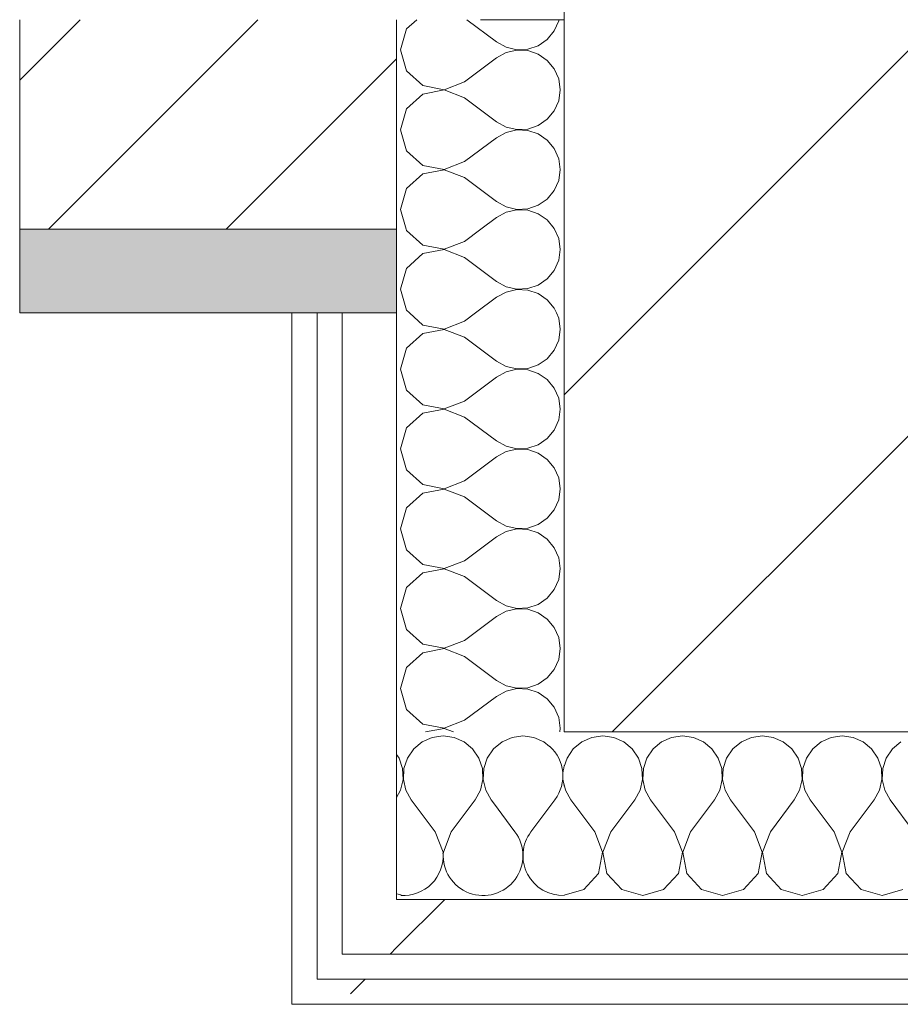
# Model space of a CAD drawing. Header units: millimetres. Extents: x -40968 to 77376, y -17881 to 4746.
# Tile 147 of 180: x -2101 to -1891, y -12504 to -12269. Entities that reach past the tile are written whole.
import ezdxf

# ---------------------------------------------------------------- set-up
doc = ezdxf.new("R2010")
doc.units = ezdxf.units.MM
doc.header["$MEASUREMENT"] = 0
doc.linetypes.add('Wipeout_Contour', pattern=[1000, 0, -1000])
for name, color, linetype in [('10_ESTR_Pilars', 7, 'Continuous'), ('12_FAÇ_Façana', 7, 'Continuous'), ('Nuevo_08_E_Envans secs', 7, 'Continuous')]:
    doc.layers.add(name, color=color, linetype=linetype)
for name, color, linetype, lineweight in [('10_ESTR_Pilars_Pluma_Nº__28', 7, 'Continuous', 20), ('10_ESTR_Pilars_Pluma_Nº__42', 8, 'Continuous', 25), ('12_FAÇ_Façana_Pluma_Nº__2', 8, 'Continuous', 5), ('12_FAÇ_Façana_Pluma_Nº__7', 7, 'Continuous', 5), ('Nuevo_08_E_Envans secs_Pluma_Nº__1', 7, 'Continuous', 5), ('Nuevo_12_FAÇ_Façana_Pluma_Nº__1', 7, 'Continuous', 5)]:
    doc.layers.add(name, color=color, linetype=linetype, lineweight=lineweight)
for name, color, linetype, lineweight, true_color in [('12_FAÇ_Façana_Pluma_Nº__176', 7, 'Continuous', 15, 0x93a0c6), ('Nuevo_08_E_Envans secs_Pluma_Nº__102', 7, 'Continuous', 5, 0xcccccc), ('Nuevo_08_E_Envans secs_Pluma_Nº__171', 171, 'Continuous', 13, 0xaaaaff), ('Nuevo_08_E_Envans secs_Pluma_Nº__177', 7, 'Continuous', 15, 0xf7e046)]:
    doc.layers.add(name, color=color, linetype=linetype, lineweight=lineweight, true_color=true_color)
pattern_1 = [(45, (0, 0), (-183.848, 183.848), [195, -65]), (45, (7e-14, 183.85), (-183.848, 183.848), [195, -65])]

# ---------------------------------------------------------------- blocks, each defined once
blk = doc.blocks.new('Muro_2_5', base_point=(-1681.11, -12338.98))
at = {"layer": '12_FAÇ_Façana_Pluma_Nº__176', "linetype": 'Continuous', "lineweight": 0, "true_color": 0x495063}
blk.add_hatch(color=251, dxfattribs=at).paths.add_polyline_path([(-2101.11, -12338.98), (-2011.11, -12338.98), (-2011.11, -12318.98), (-2101.11, -12318.98)])
at = {"layer": '12_FAÇ_Façana_Pluma_Nº__2', "linetype": 'Continuous', "lineweight": 5}
h = blk.add_hatch(dxfattribs=at)
h.set_pattern_fill('Ceramic_0005', color=8, style=0, pattern_type=2)
h.set_pattern_definition([(45, (0, 0), (-21.2132, 21.2132), [])])
h.paths.add_polyline_path([(-2011.11, -12268.98), (-2101.11, -12268.98), (-2101.11, -12318.98), (-2011.11, -12318.98)])
at = {"layer": '12_FAÇ_Façana_Pluma_Nº__7', "color": 7, "linetype": 'Continuous', "lineweight": 5}
for p, q in [((-2101.11, -12268.98), (-2101.11, -12318.98)), ((-2101.11, -12318.98), (-2011.11, -12318.98)), ((-2101.11, -12318.98), (-2101.11, -12338.98))]:
    blk.add_line(p, q, dxfattribs=at)
at = {"layer": '12_FAÇ_Façana_Pluma_Nº__7', "color": 7, "linetype": 'Continuous', "lineweight": 5, "flags": 128}
blk.add_lwpolyline([(-2101.11, -12338.98), (-2011.11, -12338.98)], dxfattribs=at)
at = {"layer": 'Nuevo_12_FAÇ_Façana_Pluma_Nº__1', "color": 7, "linetype": 'Continuous', "lineweight": 5}
for p, q in [((-2011.11, -12268.98), (-2011.11, -12318.98)), ((-2011.11, -12318.98), (-2011.11, -12338.98))]:
    blk.add_line(p, q, dxfattribs=at)
blk = doc.blocks.new('*X372')
at = {"layer": 'Nuevo_08_E_Envans secs_Pluma_Nº__102', "color": 254, "linetype": 'Continuous', "lineweight": 5, "true_color": 0xcccccc}
for p, q in [((-2002.6, -12440.29), (-2005.01, -12441.35)), ((-2000, -12439.93), (-2002.6, -12440.29)), ((-1997.4, -12440.29), (-2000, -12439.93)), ((-1994.99, -12441.35), (-1997.4, -12440.29)), ((-1983.55, -12440.29), (-1985.96, -12441.35)), ((-1980.95, -12439.93), (-1983.55, -12440.29)), ((-1978.35, -12440.29), (-1980.95, -12439.93)), ((-1975.95, -12441.35), (-1978.35, -12440.29)), ((-2007.03, -12443.03), (-2008.52, -12445.19)), ((-2005.01, -12441.35), (-2007.03, -12443.03)), ((-1992.97, -12443.03), (-1994.99, -12441.35)), ((-1991.48, -12445.19), (-1992.97, -12443.03)), ((-1987.98, -12443.03), (-1989.47, -12445.19)), ((-1985.96, -12441.35), (-1987.98, -12443.03)), ((-1974.6, -12442.47), (-1975.95, -12441.35)), ((-2010.53, -12445.19), (-2011.11, -12444.35)), ((-2009.69, -12447.68), (-2010.53, -12445.19)), ((-2008.52, -12445.19), (-2009.36, -12447.68)), ((-1990.64, -12447.68), (-1991.48, -12445.19)), ((-1989.47, -12445.19), (-1990.31, -12447.68)), ((-2009.56, -12450.31), (-2009.69, -12447.68)), ((-2009.36, -12447.68), (-2009.49, -12450.31)), ((-1990.51, -12450.31), (-1990.64, -12447.68)), ((-1990.31, -12447.68), (-1990.44, -12450.31)), ((-2010.16, -12452.87), (-2009.56, -12450.31)), ((-2009.49, -12450.31), (-2008.89, -12452.87)), ((-1991.11, -12452.87), (-1990.51, -12450.31)), ((-1990.44, -12450.31), (-1989.84, -12452.87)), ((-2011.11, -12454.59), (-2010.16, -12452.87)), ((-2008.89, -12452.87), (-2007.62, -12455.17)), ((-1992.38, -12455.17), (-1991.11, -12452.87)), ((-1989.84, -12452.87), (-1988.57, -12455.17)), ((-2001.9, -12462.79), (-2007.62, -12455.17)), ((-1998.1, -12462.79), (-1992.38, -12455.17)), ((-1988.03, -12455.89), (-1988.57, -12455.17)), ((-2000.04, -12467.64), (-2001.9, -12462.79)), ((-1998.1, -12462.79), (-1999.96, -12467.64)), ((-2000.1, -12467.97), (-2000.04, -12467.64)), ((-1999.96, -12467.64), (-1999.93, -12467.8)), ((-2011.11, -12477.57), (-2010.02, -12477.88))]:
    blk.add_line(p, q, dxfattribs=at)
blk = doc.blocks.new('*X373')
at = {"layer": 'Nuevo_08_E_Envans secs_Pluma_Nº__102', "color": 254, "linetype": 'Continuous', "lineweight": 5, "true_color": 0xcccccc}
for p, q in [((-1982.86, -12462.79), (-1988.03, -12455.89)), ((-1979.05, -12462.79), (-1973.33, -12455.17))]:
    blk.add_line(p, q, dxfattribs=at)
for centre, start, end in [((-1980.95, -12449.45), 323.1301, 47.693), ((-1961.9, -12449.45), 165.1155, 194.8845), ((-1990.48, -12468.5), 176.054, 36.8699), ((-1971.43, -12468.5), 143.1301, 271.9229), ((-2009.52, -12468.5), 266.3092, 3.6908)]:
    blk.add_arc(centre, 9.52, start, end, dxfattribs=at)
blk = doc.blocks.new('*X374')
at = {"layer": 'Nuevo_08_E_Envans secs_Pluma_Nº__102', "color": 254, "linetype": 'Continuous', "lineweight": 5, "true_color": 0xcccccc}
for p, q in [((-1964.51, -12440.29), (-1966.91, -12441.35)), ((-1961.9, -12439.93), (-1964.51, -12440.29)), ((-1959.3, -12440.29), (-1961.9, -12439.93)), ((-1956.9, -12441.35), (-1959.3, -12440.29)), ((-1945.46, -12440.29), (-1947.86, -12441.35)), ((-1942.86, -12439.93), (-1945.46, -12440.29)), ((-1940.25, -12440.29), (-1942.86, -12439.93)), ((-1937.85, -12441.35), (-1940.25, -12440.29)), ((-1926.41, -12440.29), (-1928.82, -12441.35)), ((-1923.81, -12439.93), (-1926.41, -12440.29)), ((-1921.21, -12440.29), (-1923.81, -12439.93)), ((-1918.8, -12441.35), (-1921.21, -12440.29)), ((-1907.36, -12440.29), (-1909.77, -12441.35)), ((-1904.76, -12439.93), (-1907.36, -12440.29)), ((-1902.16, -12440.29), (-1904.76, -12439.93)), ((-1899.75, -12441.35), (-1902.16, -12440.29)), ((-1968.94, -12443.03), (-1970.42, -12445.19)), ((-1966.91, -12441.35), (-1968.94, -12443.03)), ((-1954.87, -12443.03), (-1956.9, -12441.35)), ((-1953.39, -12445.19), (-1954.87, -12443.03)), ((-1949.89, -12443.03), (-1951.38, -12445.19)), ((-1947.86, -12441.35), (-1949.89, -12443.03)), ((-1935.83, -12443.03), (-1937.85, -12441.35)), ((-1934.34, -12445.19), (-1935.83, -12443.03)), ((-1930.84, -12443.03), (-1932.33, -12445.19)), ((-1928.82, -12441.35), (-1930.84, -12443.03)), ((-1916.78, -12443.03), (-1918.8, -12441.35)), ((-1915.29, -12445.19), (-1916.78, -12443.03)), ((-1911.79, -12443.03), (-1913.28, -12445.19)), ((-1909.77, -12441.35), (-1911.79, -12443.03)), ((-1897.73, -12443.03), (-1899.75, -12441.35)), ((-1896.24, -12445.19), (-1897.73, -12443.03)), ((-1892.74, -12443.03), (-1894.23, -12445.19)), ((-1890.72, -12441.35), (-1892.74, -12443.03)), ((-1970.42, -12445.19), (-1971.11, -12447.23)), ((-1952.55, -12447.68), (-1953.39, -12445.19)), ((-1951.38, -12445.19), (-1952.22, -12447.68)), ((-1933.5, -12447.68), (-1934.34, -12445.19)), ((-1932.33, -12445.19), (-1933.17, -12447.68)), ((-1914.45, -12447.68), (-1915.29, -12445.19)), ((-1913.28, -12445.19), (-1914.12, -12447.68)), ((-1895.4, -12447.68), (-1896.24, -12445.19)), ((-1894.23, -12445.19), (-1895.07, -12447.68)), ((-1952.42, -12450.31), (-1952.55, -12447.68)), ((-1952.22, -12447.68), (-1952.34, -12450.31)), ((-1933.37, -12450.31), (-1933.5, -12447.68)), ((-1933.17, -12447.68), (-1933.29, -12450.31)), ((-1914.32, -12450.31), (-1914.45, -12447.68)), ((-1914.12, -12447.68), (-1914.25, -12450.31)), ((-1895.28, -12450.31), (-1895.4, -12447.68)), ((-1895.07, -12447.68), (-1895.2, -12450.31)), ((-1953.01, -12452.87), (-1952.42, -12450.31)), ((-1952.34, -12450.31), (-1951.75, -12452.87)), ((-1933.97, -12452.87), (-1933.37, -12450.31)), ((-1933.29, -12450.31), (-1932.7, -12452.87)), ((-1914.92, -12452.87), (-1914.32, -12450.31)), ((-1914.25, -12450.31), (-1913.65, -12452.87)), ((-1895.87, -12452.87), (-1895.28, -12450.31)), ((-1895.2, -12450.31), (-1894.6, -12452.87)), ((-1971.11, -12451.52), (-1970.8, -12452.87)), ((-1970.8, -12452.87), (-1969.52, -12455.17)), ((-1954.29, -12455.17), (-1953.01, -12452.87)), ((-1951.75, -12452.87), (-1950.48, -12455.17)), ((-1935.24, -12455.17), (-1933.97, -12452.87)), ((-1932.7, -12452.87), (-1931.43, -12455.17)), ((-1916.19, -12455.17), (-1914.92, -12452.87)), ((-1913.65, -12452.87), (-1912.38, -12455.17)), ((-1897.14, -12455.17), (-1895.87, -12452.87)), ((-1894.6, -12452.87), (-1893.33, -12455.17)), ((-1963.81, -12462.79), (-1969.52, -12455.17)), ((-1960, -12462.79), (-1954.29, -12455.17)), ((-1944.76, -12462.79), (-1950.48, -12455.17)), ((-1940.95, -12462.79), (-1935.24, -12455.17)), ((-1925.71, -12462.79), (-1931.43, -12455.17)), ((-1921.9, -12462.79), (-1916.19, -12455.17)), ((-1906.67, -12462.79), (-1912.38, -12455.17)), ((-1902.86, -12462.79), (-1897.14, -12455.17)), ((-1887.62, -12462.79), (-1893.33, -12455.17)), ((-1961.94, -12467.64), (-1963.81, -12462.79)), ((-1960, -12462.79), (-1961.87, -12467.64)), ((-1942.9, -12467.64), (-1944.76, -12462.79)), ((-1940.95, -12462.79), (-1942.82, -12467.64)), ((-1923.85, -12467.64), (-1925.71, -12462.79)), ((-1921.9, -12462.79), (-1923.77, -12467.64)), ((-1904.8, -12467.64), (-1906.67, -12462.79)), ((-1902.86, -12462.79), (-1904.72, -12467.64)), ((-1962.91, -12472.76), (-1961.94, -12467.64)), ((-1961.87, -12467.64), (-1960.9, -12472.76)), ((-1943.86, -12472.76), (-1942.9, -12467.64)), ((-1942.82, -12467.64), (-1941.85, -12472.76)), ((-1924.81, -12472.76), (-1923.85, -12467.64)), ((-1923.77, -12467.64), (-1922.8, -12472.76)), ((-1905.77, -12472.76), (-1904.8, -12467.64)), ((-1904.72, -12467.64), (-1903.76, -12472.76)), ((-1966.42, -12476.6), (-1962.91, -12472.76)), ((-1960.9, -12472.76), (-1957.39, -12476.6)), ((-1947.37, -12476.6), (-1943.86, -12472.76)), ((-1941.85, -12472.76), (-1938.34, -12476.6)), ((-1928.33, -12476.6), (-1924.81, -12472.76)), ((-1922.8, -12472.76), (-1919.29, -12476.6)), ((-1909.28, -12476.6), (-1905.77, -12472.76)), ((-1903.76, -12472.76), (-1900.25, -12476.6)), ((-1971.11, -12477.93), (-1966.42, -12476.6)), ((-1957.39, -12476.6), (-1952.38, -12478.02)), ((-1952.38, -12478.02), (-1947.37, -12476.6)), ((-1938.34, -12476.6), (-1933.33, -12478.02)), ((-1933.33, -12478.02), (-1928.33, -12476.6)), ((-1919.29, -12476.6), (-1914.29, -12478.02)), ((-1914.29, -12478.02), (-1909.28, -12476.6)), ((-1900.25, -12476.6), (-1895.24, -12478.02)), ((-1895.24, -12478.02), (-1890.23, -12476.6))]:
    blk.add_line(p, q, dxfattribs=at)
blk = doc.blocks.new('Muro_126_5', base_point=(-2036.11, -12503.98))
at = {"color": 254, "linetype": 'Wipeout_Contour', "lineweight": 0, "ltscale": 37936.385427}
blk.add_wipeout([(-2011.11, -12478.98), (-2024.11, -12478.98), (-2024.11, -12491.98)], dxfattribs=at).dxf.layer = 'Nuevo_08_E_Envans secs'
at = {"color": 254, "linetype": 'Wipeout_Contour', "lineweight": 0, "ltscale": 37992.623748}
blk.add_wipeout([(-2030.11, -12497.98), (-2036.11, -12497.98), (-2036.11, -12503.98)], dxfattribs=at).dxf.layer = 'Nuevo_08_E_Envans secs'
at = {"layer": 'Nuevo_08_E_Envans secs_Pluma_Nº__171', "linetype": 'Continuous', "lineweight": 13, "true_color": 0xaaaaff}
h = blk.add_hatch(dxfattribs=at)
h.set_pattern_fill('Panellat_HPL_0005', color=161, style=0, pattern_type=2)
h.set_pattern_definition(pattern_1)
h.paths.add_polyline_path([(-2030.11, -12497.98), (-2036.11, -12497.98), (-2036.11, -12503.98)])
at = {"layer": 'Nuevo_08_E_Envans secs_Pluma_Nº__177', "linetype": 'Continuous', "lineweight": 15, "true_color": 0xf7e046}
h = blk.add_hatch(dxfattribs=at)
h.set_pattern_fill('Panellat_HPL_0005', color=53, style=0, pattern_type=2)
h.set_pattern_definition(pattern_1)
h.paths.add_polyline_path([(-2011.11, -12478.98), (-2024.11, -12478.98), (-2024.11, -12491.98)])
at = {"layer": 'Nuevo_08_E_Envans secs', "color": 7, "lineweight": 20}
blk.add_blockref('*X372', (0, 0), dxfattribs=at)
at = {"color": 254, "linetype": 'Wipeout_Contour', "lineweight": 0, "ltscale": 37948.291811}
blk.add_wipeout([(-2011.11, -12478.98), (-2024.11, -12491.98), (-2011.11, -12491.98)], dxfattribs=at).dxf.layer = 'Nuevo_08_E_Envans secs'
at = {"color": 254, "linetype": 'Wipeout_Contour', "lineweight": 0, "ltscale": 37998.730334}
blk.add_wipeout([(-2030.11, -12497.98), (-2036.11, -12503.98), (-2030.11, -12503.98)], dxfattribs=at).dxf.layer = 'Nuevo_08_E_Envans secs'
at = {"layer": 'Nuevo_08_E_Envans secs_Pluma_Nº__171', "linetype": 'Continuous', "lineweight": 13, "true_color": 0xaaaaff}
h = blk.add_hatch(dxfattribs=at)
h.set_pattern_fill('Panellat_HPL_0005', color=161, style=0, pattern_type=2)
h.set_pattern_definition(pattern_1)
h.paths.add_polyline_path([(-2030.11, -12497.98), (-2036.11, -12503.98), (-2030.11, -12503.98)])
at = {"layer": 'Nuevo_08_E_Envans secs_Pluma_Nº__177', "linetype": 'Continuous', "lineweight": 15, "true_color": 0xf7e046}
h = blk.add_hatch(dxfattribs=at)
h.set_pattern_fill('Panellat_HPL_0005', color=53, style=0, pattern_type=2)
h.set_pattern_definition(pattern_1)
h.paths.add_polyline_path([(-2011.11, -12478.98), (-2024.11, -12491.98), (-2011.11, -12491.98)])
at = {"layer": 'Nuevo_08_E_Envans secs_Pluma_Nº__1', "color": 7, "linetype": 'Continuous', "lineweight": 5}
blk.add_line((-2024.11, -12478.98), (-2024.11, -12491.98), dxfattribs=at)
at = {"layer": 'Nuevo_08_E_Envans secs_Pluma_Nº__1', "color": 7, "linetype": 'Continuous', "lineweight": 5, "flags": 128}
blk.add_lwpolyline([(-2036.11, -12503.98), (-2036.11, -12497.98)], dxfattribs=at)
at = {"color": 254, "linetype": 'Wipeout_Contour', "lineweight": 0, "ltscale": 50462.387691}
blk.add_wipeout([(-1577.89, -12478.98), (-2011.11, -12478.98), (-2011.11, -12491.98), (-1577.89, -12491.98)], dxfattribs=at).dxf.layer = 'Nuevo_08_E_Envans secs'
at = {"color": 254, "linetype": 'Wipeout_Contour', "lineweight": 0, "ltscale": 50525.081917}
blk.add_wipeout([(-1558.89, -12497.98), (-2030.11, -12497.98), (-2030.11, -12503.98), (-1558.89, -12503.98)], dxfattribs=at).dxf.layer = 'Nuevo_08_E_Envans secs'
at = {"layer": 'Nuevo_08_E_Envans secs_Pluma_Nº__171', "linetype": 'Continuous', "lineweight": 13, "true_color": 0xaaaaff}
h = blk.add_hatch(dxfattribs=at)
h.set_pattern_fill('Panellat_HPL_0005', color=161, style=0, pattern_type=2)
h.set_pattern_definition(pattern_1)
h.paths.add_polyline_path([(-1558.89, -12497.98), (-2030.11, -12497.98), (-2030.11, -12503.98), (-1558.89, -12503.98)])
at = {"layer": 'Nuevo_08_E_Envans secs_Pluma_Nº__177', "linetype": 'Continuous', "lineweight": 15, "true_color": 0xf7e046}
h = blk.add_hatch(dxfattribs=at)
h.set_pattern_fill('Panellat_HPL_0005', color=53, style=0, pattern_type=2)
h.set_pattern_definition(pattern_1)
h.paths.add_polyline_path([(-1577.89, -12478.98), (-2011.11, -12478.98), (-2011.11, -12491.98), (-1577.89, -12491.98)])
at = {"layer": 'Nuevo_08_E_Envans secs_Pluma_Nº__1', "color": 7, "linetype": 'Continuous', "lineweight": 5}
for p, q in [((-2011.11, -12438.98), (-2011.11, -12478.98)), ((-2011.11, -12478.98), (-1971.11, -12478.98)), ((-1971.11, -12478.98), (-1617.89, -12478.98)), ((-2030.11, -12491.98), (-2030.11, -12497.98)), ((-2024.11, -12491.98), (-2011.11, -12491.98)), ((-2011.11, -12491.98), (-1577.89, -12491.98)), ((-2030.11, -12497.98), (-2024.11, -12497.98)), ((-2024.11, -12497.98), (-1564.89, -12497.98))]:
    blk.add_line(p, q, dxfattribs=at)
at = {"layer": 'Nuevo_08_E_Envans secs_Pluma_Nº__1', "color": 7, "linetype": 'Continuous', "lineweight": 5, "flags": 128}
blk.add_lwpolyline([(-2036.11, -12503.98), (-1558.89, -12503.98)], dxfattribs=at)
at = {"layer": 'Nuevo_08_E_Envans secs', "color": 7, "lineweight": 20}
for name in ['*X374', '*X373']:
    blk.add_blockref(name, (0, 0), dxfattribs=at)
blk = doc.blocks.new('*X380')
at = {"layer": 'Nuevo_08_E_Envans secs_Pluma_Nº__102', "color": 254, "linetype": 'Continuous', "lineweight": 5, "true_color": 0xcccccc}
for p, q in [((-2008.82, -12318.98), (-2008.73, -12319.29)), ((-2008.73, -12319.29), (-2004.89, -12322.8)), ((-1994.92, -12321.9), (-1991.01, -12318.98)), ((-1972.42, -12321.21), (-1973.41, -12318.98)), ((-2004.89, -12322.8), (-1999.78, -12323.77)), ((-1999.78, -12323.77), (-1994.92, -12321.9)), ((-1972.06, -12323.81), (-1972.42, -12321.21)), ((-2004.89, -12324.81), (-2008.73, -12328.33)), ((-1999.78, -12323.85), (-2004.89, -12324.81)), ((-1994.92, -12325.71), (-1999.78, -12323.85)), ((-1994.92, -12325.71), (-1987.3, -12331.43)), ((-1972.42, -12326.41), (-1972.06, -12323.81)), ((-1973.48, -12328.82), (-1972.42, -12326.41)), ((-2008.73, -12328.33), (-2010.16, -12333.33)), ((-1975.16, -12330.84), (-1973.48, -12328.82)), ((-1987.3, -12331.43), (-1985, -12332.7)), ((-1985, -12332.7), (-1982.44, -12333.29)), ((-1979.82, -12333.17), (-1977.33, -12332.33)), ((-1977.33, -12332.33), (-1975.16, -12330.84)), ((-2010.16, -12333.33), (-2008.73, -12338.34)), ((-1985, -12333.97), (-1987.3, -12335.24)), ((-1982.44, -12333.37), (-1985, -12333.97)), ((-1982.44, -12333.29), (-1979.82, -12333.17)), ((-1979.82, -12333.5), (-1982.44, -12333.37)), ((-1977.33, -12334.34), (-1979.82, -12333.5)), ((-1975.16, -12335.83), (-1977.33, -12334.34)), ((-1992.28, -12338.98), (-1987.3, -12335.24)), ((-1973.48, -12337.85), (-1975.16, -12335.83)), ((-2008.73, -12338.34), (-2008.04, -12338.98)), ((-1972.99, -12338.98), (-1973.48, -12337.85))]:
    blk.add_line(p, q, dxfattribs=at)
blk = doc.blocks.new('*X381')
at = {"layer": 'Nuevo_08_E_Envans secs_Pluma_Nº__102', "color": 254, "linetype": 'Continuous', "lineweight": 5, "true_color": 0xcccccc}
for p, q in [((-2006.32, -12268.98), (-2008.73, -12271.18)), ((-1994.38, -12268.98), (-1987.3, -12274.29)), ((-1973.48, -12271.67), (-1972.42, -12269.27)), ((-1972.42, -12269.27), (-1972.38, -12268.98)), ((-2008.73, -12271.18), (-2010.16, -12276.19)), ((-1975.16, -12273.7), (-1973.48, -12271.67)), ((-1977.33, -12275.19), (-1975.16, -12273.7)), ((-2010.16, -12276.19), (-2008.73, -12281.2)), ((-1987.3, -12274.29), (-1985, -12275.56)), ((-1985, -12275.56), (-1982.44, -12276.15)), ((-1982.44, -12276.23), (-1985, -12276.82)), ((-1982.44, -12276.15), (-1979.82, -12276.02)), ((-1979.82, -12276.36), (-1982.44, -12276.23)), ((-1979.82, -12276.02), (-1977.33, -12275.19)), ((-1977.33, -12277.2), (-1979.82, -12276.36)), ((-1994.92, -12283.81), (-1987.3, -12278.1)), ((-1985, -12276.82), (-1987.3, -12278.1)), ((-1975.16, -12278.68), (-1977.33, -12277.2)), ((-1973.48, -12280.71), (-1975.16, -12278.68)), ((-1972.42, -12283.11), (-1973.48, -12280.71)), ((-2008.73, -12281.2), (-2004.89, -12284.71)), ((-1972.06, -12285.71), (-1972.42, -12283.11)), ((-2004.89, -12284.71), (-1999.78, -12285.68)), ((-1999.78, -12285.75), (-2004.89, -12286.72)), ((-1999.78, -12285.68), (-1994.92, -12283.81)), ((-1994.92, -12287.62), (-1999.78, -12285.75)), ((-1972.42, -12288.32), (-1972.06, -12285.71)), ((-2004.89, -12286.72), (-2008.73, -12290.23)), ((-1994.92, -12287.62), (-1987.3, -12293.33)), ((-2008.73, -12290.23), (-2010.16, -12295.24)), ((-1973.48, -12290.72), (-1972.42, -12288.32)), ((-1977.33, -12294.23), (-1975.16, -12292.74)), ((-1975.16, -12292.74), (-1973.48, -12290.72)), ((-1987.3, -12293.33), (-1985, -12294.6)), ((-1985, -12294.6), (-1982.44, -12295.2)), ((-1982.44, -12295.2), (-1979.82, -12295.07)), ((-1979.82, -12295.07), (-1977.33, -12294.23)), ((-2010.16, -12295.24), (-2008.73, -12300.25)), ((-1994.92, -12302.86), (-1987.3, -12297.14)), ((-1985, -12295.87), (-1987.3, -12297.14)), ((-1982.44, -12295.28), (-1985, -12295.87)), ((-1979.82, -12295.4), (-1982.44, -12295.28)), ((-1977.33, -12296.24), (-1979.82, -12295.4)), ((-1975.16, -12297.73), (-1977.33, -12296.24)), ((-1973.48, -12299.75), (-1975.16, -12297.73)), ((-1972.42, -12302.16), (-1973.48, -12299.75)), ((-2008.73, -12300.25), (-2004.89, -12303.76)), ((-1972.06, -12304.76), (-1972.42, -12302.16)), ((-2004.89, -12303.76), (-1999.78, -12304.72)), ((-1999.78, -12304.72), (-1994.92, -12302.86)), ((-2004.89, -12305.77), (-2008.73, -12309.28)), ((-1999.78, -12304.8), (-2004.89, -12305.77)), ((-1994.92, -12306.67), (-1999.78, -12304.8)), ((-1994.92, -12306.67), (-1987.3, -12312.38)), ((-1972.42, -12307.36), (-1972.06, -12304.76)), ((-2008.73, -12309.28), (-2010.16, -12314.29)), ((-1973.48, -12309.77), (-1972.42, -12307.36)), ((-1975.16, -12311.79), (-1973.48, -12309.77)), ((-1987.3, -12312.38), (-1985, -12313.65)), ((-1985, -12313.65), (-1982.44, -12314.25)), ((-1979.82, -12314.12), (-1977.33, -12313.28)), ((-1977.33, -12313.28), (-1975.16, -12311.79)), ((-2010.16, -12314.29), (-2008.82, -12318.98)), ((-1991.01, -12318.98), (-1987.3, -12316.19)), ((-1985, -12314.92), (-1987.3, -12316.19)), ((-1982.44, -12314.32), (-1985, -12314.92)), ((-1982.44, -12314.25), (-1979.82, -12314.12)), ((-1979.82, -12314.45), (-1982.44, -12314.32)), ((-1977.33, -12315.29), (-1979.82, -12314.45)), ((-1975.16, -12316.78), (-1977.33, -12315.29)), ((-1973.48, -12318.8), (-1975.16, -12316.78)), ((-1973.41, -12318.98), (-1973.48, -12318.8))]:
    blk.add_line(p, q, dxfattribs=at)
blk = doc.blocks.new('*X382')
at = {"layer": 'Nuevo_08_E_Envans secs_Pluma_Nº__102', "color": 254, "linetype": 'Continuous', "lineweight": 5, "true_color": 0xcccccc}
for p, q in [((-2008.04, -12338.98), (-2004.89, -12341.85)), ((-1994.92, -12340.95), (-1992.28, -12338.98)), ((-1972.42, -12340.25), (-1972.99, -12338.98)), ((-2004.89, -12341.85), (-1999.78, -12342.82)), ((-1999.78, -12342.82), (-1994.92, -12340.95)), ((-1972.06, -12342.86), (-1972.42, -12340.25)), ((-2004.89, -12343.86), (-2008.73, -12347.37)), ((-1999.78, -12342.9), (-2004.89, -12343.86)), ((-1994.92, -12344.76), (-1999.78, -12342.9)), ((-1972.42, -12345.46), (-1972.06, -12342.86)), ((-1994.92, -12344.76), (-1987.3, -12350.48)), ((-1973.48, -12347.86), (-1972.42, -12345.46)), ((-2008.73, -12347.37), (-2010.16, -12352.38)), ((-1975.16, -12349.89), (-1973.48, -12347.86)), ((-1987.3, -12350.48), (-1985, -12351.75)), ((-1979.82, -12352.22), (-1977.33, -12351.38)), ((-1977.33, -12351.38), (-1975.16, -12349.89)), ((-2010.16, -12352.38), (-2008.73, -12357.39)), ((-1985, -12353.01), (-1987.3, -12354.29)), ((-1985, -12351.75), (-1982.44, -12352.34)), ((-1982.44, -12352.42), (-1985, -12353.01)), ((-1982.44, -12352.34), (-1979.82, -12352.22)), ((-1979.82, -12352.55), (-1982.44, -12352.42)), ((-1977.33, -12353.39), (-1979.82, -12352.55)), ((-1975.16, -12354.87), (-1977.33, -12353.39)), ((-1994.92, -12360), (-1987.3, -12354.29)), ((-1973.48, -12356.9), (-1975.16, -12354.87)), ((-2008.73, -12357.39), (-2004.89, -12360.9)), ((-1972.42, -12359.3), (-1973.48, -12356.9)), ((-2004.89, -12360.9), (-1999.78, -12361.87)), ((-1999.78, -12361.87), (-1994.92, -12360)), ((-1972.06, -12361.9), (-1972.42, -12359.3)), ((-2004.89, -12362.91), (-2008.73, -12366.42)), ((-1999.78, -12361.94), (-2004.89, -12362.91)), ((-1994.92, -12363.81), (-1999.78, -12361.94)), ((-1972.42, -12364.51), (-1972.06, -12361.9)), ((-1994.92, -12363.81), (-1987.3, -12369.52)), ((-1973.48, -12366.91), (-1972.42, -12364.51)), ((-2008.73, -12366.42), (-2010.16, -12371.43)), ((-1975.16, -12368.94), (-1973.48, -12366.91)), ((-1987.3, -12369.52), (-1985, -12370.8)), ((-1977.33, -12370.42), (-1975.16, -12368.94)), ((-2010.16, -12371.43), (-2008.73, -12376.44)), ((-1985, -12372.06), (-1987.3, -12373.33)), ((-1985, -12370.8), (-1982.44, -12371.39)), ((-1982.44, -12371.47), (-1985, -12372.06)), ((-1982.44, -12371.39), (-1979.82, -12371.26)), ((-1979.82, -12371.59), (-1982.44, -12371.47)), ((-1979.82, -12371.26), (-1977.33, -12370.42)), ((-1977.33, -12372.43), (-1979.82, -12371.59)), ((-1975.16, -12373.92), (-1977.33, -12372.43)), ((-1994.92, -12379.05), (-1987.3, -12373.33)), ((-1973.48, -12375.95), (-1975.16, -12373.92)), ((-2008.73, -12376.44), (-2004.89, -12379.95)), ((-1972.42, -12378.35), (-1973.48, -12375.95)), ((-1999.78, -12380.91), (-1994.92, -12379.05)), ((-1972.06, -12380.95), (-1972.42, -12378.35)), ((-2004.89, -12381.96), (-2008.73, -12385.47)), ((-2004.89, -12379.95), (-1999.78, -12380.91)), ((-1999.78, -12380.99), (-2004.89, -12381.96)), ((-1994.92, -12382.86), (-1999.78, -12380.99)), ((-1972.42, -12383.55), (-1972.06, -12380.95)), ((-1994.92, -12382.86), (-1987.3, -12388.57)), ((-1973.48, -12385.96), (-1972.42, -12383.55)), ((-2008.73, -12385.47), (-2010.16, -12390.48)), ((-1975.16, -12387.98), (-1973.48, -12385.96)), ((-1987.3, -12388.57), (-1985, -12389.84)), ((-1977.33, -12389.47), (-1975.16, -12387.98)), ((-2010.16, -12390.48), (-2008.73, -12395.48)), ((-1985, -12391.11), (-1987.3, -12392.38)), ((-1985, -12389.84), (-1982.44, -12390.44)), ((-1982.44, -12390.51), (-1985, -12391.11)), ((-1982.44, -12390.44), (-1979.82, -12390.31)), ((-1979.82, -12390.64), (-1982.44, -12390.51)), ((-1979.82, -12390.31), (-1977.33, -12389.47)), ((-1977.33, -12391.48), (-1979.82, -12390.64)), ((-1975.16, -12392.97), (-1977.33, -12391.48)), ((-1994.92, -12398.1), (-1987.3, -12392.38)), ((-1973.48, -12394.99), (-1975.16, -12392.97)), ((-2008.73, -12395.48), (-2004.89, -12398.99)), ((-1972.42, -12397.4), (-1973.48, -12394.99)), ((-1999.78, -12399.96), (-1994.92, -12398.1)), ((-1972.06, -12400), (-1972.42, -12397.4)), ((-2004.89, -12398.99), (-1999.78, -12399.96)), ((-1999.78, -12400.04), (-2004.89, -12401.01)), ((-1994.92, -12401.9), (-1999.78, -12400.04)), ((-1972.42, -12402.6), (-1972.06, -12400)), ((-2004.89, -12401.01), (-2008.73, -12404.52)), ((-1994.92, -12401.9), (-1987.3, -12407.62)), ((-1973.48, -12405.01), (-1972.42, -12402.6)), ((-2008.73, -12404.52), (-2010.16, -12409.52)), ((-1975.16, -12407.03), (-1973.48, -12405.01)), ((-1987.3, -12407.62), (-1985, -12408.89)), ((-1977.33, -12408.52), (-1975.16, -12407.03)), ((-2010.16, -12409.52), (-2008.73, -12414.53)), ((-1985, -12410.16), (-1987.3, -12411.43)), ((-1985, -12408.89), (-1982.44, -12409.49)), ((-1982.44, -12409.56), (-1985, -12410.16)), ((-1982.44, -12409.49), (-1979.82, -12409.36)), ((-1979.82, -12409.69), (-1982.44, -12409.56)), ((-1979.82, -12409.36), (-1977.33, -12408.52)), ((-1977.33, -12410.53), (-1979.82, -12409.69)), ((-1994.92, -12417.14), (-1987.3, -12411.43)), ((-1975.16, -12412.02), (-1977.33, -12410.53)), ((-1973.48, -12414.04), (-1975.16, -12412.02)), ((-2008.73, -12414.53), (-2004.89, -12418.04)), ((-1972.42, -12416.45), (-1973.48, -12414.04)), ((-1999.78, -12419.01), (-1994.92, -12417.14)), ((-1972.06, -12419.05), (-1972.42, -12416.45)), ((-2004.89, -12418.04), (-1999.78, -12419.01)), ((-1999.78, -12419.09), (-2004.89, -12420.05)), ((-1994.92, -12420.95), (-1999.78, -12419.09)), ((-1972.42, -12421.65), (-1972.06, -12419.05)), ((-2004.89, -12420.05), (-2008.73, -12423.56)), ((-1994.92, -12420.95), (-1987.3, -12426.67)), ((-1973.48, -12424.05), (-1972.42, -12421.65)), ((-2008.73, -12423.56), (-2010.16, -12428.57)), ((-1975.16, -12426.08), (-1973.48, -12424.05)), ((-1987.3, -12426.67), (-1985, -12427.94)), ((-1977.33, -12427.57), (-1975.16, -12426.08)), ((-2010.16, -12428.57), (-2008.73, -12433.58)), ((-1985, -12427.94), (-1982.44, -12428.53)), ((-1982.44, -12428.61), (-1985, -12429.2)), ((-1982.44, -12428.53), (-1979.82, -12428.41)), ((-1979.82, -12428.74), (-1982.44, -12428.61)), ((-1979.82, -12428.41), (-1977.33, -12427.57)), ((-1977.33, -12429.58), (-1979.82, -12428.74)), ((-1994.92, -12436.19), (-1987.3, -12430.48)), ((-1985, -12429.2), (-1987.3, -12430.48)), ((-1975.16, -12431.06), (-1977.33, -12429.58)), ((-1973.48, -12433.09), (-1975.16, -12431.06)), ((-2008.73, -12433.58), (-2004.89, -12437.09)), ((-1972.42, -12435.49), (-1973.48, -12433.09)), ((-1999.78, -12438.06), (-1994.92, -12436.19)), ((-1972.06, -12438.1), (-1972.42, -12435.49)), ((-2004.89, -12437.09), (-1999.78, -12438.06)), ((-1999.78, -12438.13), (-2004.23, -12438.98)), ((-1997.58, -12438.98), (-1999.78, -12438.13)), ((-1972.18, -12438.98), (-1972.06, -12438.1))]:
    blk.add_line(p, q, dxfattribs=at)
blk = doc.blocks.new('Muro_128_5', base_point=(-2036.11, -12338.98))
at = {"layer": '12_FAÇ_Façana_Pluma_Nº__7', "color": 7, "linetype": 'Continuous', "lineweight": 5}
blk.add_line((-1971.11, -12268.98), (-1991.11, -12268.98), dxfattribs=at)
at = {"layer": 'Nuevo_12_FAÇ_Façana_Pluma_Nº__1', "color": 7, "linetype": 'Continuous', "lineweight": 5}
blk.add_line((-2011.11, -12268.98), (-2011.11, -12318.98), dxfattribs=at)
at = {"layer": 'Nuevo_08_E_Envans secs', "color": 7, "lineweight": 20}
for name in ['*X381', '*X380']:
    blk.add_blockref(name, (0, 0), dxfattribs=at)
at = {"color": 254, "linetype": 'Wipeout_Contour', "lineweight": 0, "ltscale": 50335.234087}
blk.add_wipeout([(-2036.11, -12338.98), (-2036.11, -12497.98), (-2030.11, -12497.98), (-2030.11, -12338.98)], dxfattribs=at).dxf.layer = 'Nuevo_08_E_Envans secs'
at = {"layer": 'Nuevo_08_E_Envans secs_Pluma_Nº__171', "linetype": 'Continuous', "lineweight": 13, "true_color": 0xaaaaff}
h = blk.add_hatch(dxfattribs=at)
h.set_pattern_fill('Panellat_HPL_0005', color=161, style=0, pattern_type=2)
h.set_pattern_definition(pattern_1)
h.paths.add_polyline_path([(-2036.11, -12338.98), (-2036.11, -12497.98), (-2030.11, -12497.98), (-2030.11, -12338.98)])
at = {"layer": 'Nuevo_08_E_Envans secs_Pluma_Nº__1', "color": 7, "linetype": 'Continuous', "lineweight": 5}
for p, q in [((-2030.11, -12338.98), (-2030.11, -12491.98)), ((-2030.11, -12491.98), (-2030.11, -12497.98))]:
    blk.add_line(p, q, dxfattribs=at)
at = {"layer": 'Nuevo_08_E_Envans secs_Pluma_Nº__1', "color": 7, "linetype": 'Continuous', "lineweight": 5, "flags": 128}
for points in [[(-2036.11, -12338.98), (-2036.11, -12497.98)], [(-2036.11, -12338.98), (-2030.11, -12338.98)]]:
    blk.add_lwpolyline(points, dxfattribs=at)
at = {"color": 254, "linetype": 'Wipeout_Contour', "lineweight": 0, "ltscale": 50287.745568}
blk.add_wipeout([(-2024.11, -12338.98), (-2024.11, -12478.98), (-2011.11, -12478.98), (-2011.11, -12338.98)], dxfattribs=at).dxf.layer = 'Nuevo_08_E_Envans secs'
at = {"layer": 'Nuevo_08_E_Envans secs_Pluma_Nº__177', "linetype": 'Continuous', "lineweight": 15, "true_color": 0xf7e046}
h = blk.add_hatch(dxfattribs=at)
h.set_pattern_fill('Panellat_HPL_0005', color=53, style=0, pattern_type=2)
h.set_pattern_definition(pattern_1)
h.paths.add_polyline_path([(-2024.11, -12338.98), (-2024.11, -12478.98), (-2011.11, -12478.98), (-2011.11, -12338.98)])
at = {"layer": 'Nuevo_08_E_Envans secs_Pluma_Nº__1', "color": 7, "linetype": 'Continuous', "lineweight": 5}
for p, q in [((-2024.11, -12338.98), (-2024.11, -12478.98)), ((-2011.11, -12338.98), (-2011.11, -12438.98)), ((-2011.11, -12438.98), (-2011.11, -12478.98)), ((-2024.11, -12478.98), (-2024.11, -12491.98))]:
    blk.add_line(p, q, dxfattribs=at)
at = {"layer": 'Nuevo_08_E_Envans secs_Pluma_Nº__1', "color": 7, "linetype": 'Continuous', "lineweight": 5, "flags": 128}
for points in [[(-2030.11, -12338.98), (-2024.11, -12338.98)], [(-2024.11, -12338.98), (-2011.11, -12338.98)]]:
    blk.add_lwpolyline(points, dxfattribs=at)
at = {"layer": 'Nuevo_12_FAÇ_Façana_Pluma_Nº__1', "color": 7, "linetype": 'Continuous', "lineweight": 5}
blk.add_line((-2011.11, -12318.98), (-2011.11, -12338.98), dxfattribs=at)
at = {"layer": 'Nuevo_08_E_Envans secs', "color": 7, "lineweight": 20}
blk.add_blockref('*X382', (0, 0), dxfattribs=at)
blk = doc.blocks.new('Pilar_13_5', base_point=(-1794.5, -12213.98))
at = {"color": 254, "linetype": 'Wipeout_Contour', "lineweight": 0, "ltscale": 49385.503299}
blk.add_wipeout([(-1971.11, -12438.98), (-1617.89, -12438.98), (-1617.89, -11988.98), (-1971.11, -11988.98)], dxfattribs=at).dxf.layer = '10_ESTR_Pilars'
at = {"layer": '10_ESTR_Pilars_Pluma_Nº__42', "linetype": 'Continuous', "lineweight": 25}
h = blk.add_hatch(dxfattribs=at)
h.set_pattern_fill('00_GCT_trama_45º_e1_400__01', color=8, style=0, pattern_type=2)
h.set_pattern_definition([(45, (0, 0), (-45.96194, 45.96194), [])])
h.paths.add_polyline_path([(-1971.11, -12438.98), (-1617.89, -12438.98), (-1617.89, -11988.98), (-1971.11, -11988.98)])
at = {"layer": '10_ESTR_Pilars_Pluma_Nº__28', "color": 7, "linetype": 'Continuous', "lineweight": 20, "flags": 128}
blk.add_lwpolyline([(-1971.11, -12438.98), (-1617.89, -12438.98), (-1617.89, -11988.98), (-1971.11, -11988.98)], close=True, dxfattribs=at)

msp = doc.modelspace()

# ---------------------------------------------------------------- block references
at = {"layer": '12_FAÇ_Façana', "color": 7, "lineweight": 20}
msp.add_blockref('Muro_2_5', (-1681.11, -12338.98), dxfattribs=at)
at = {"layer": 'Nuevo_08_E_Envans secs', "color": 7, "lineweight": 20}
msp.add_blockref('Muro_126_5', (-2036.11, -12503.98), dxfattribs=at)

# ---------------------------------------------------------------- next in the draw order: block references
msp.add_blockref('Muro_128_5', (-2036.11, -12338.98), dxfattribs=at)

# ---------------------------------------------------------------- next in the draw order: block references
at = {"layer": '10_ESTR_Pilars', "color": 7, "lineweight": 20}
msp.add_blockref('Pilar_13_5', (-1794.5, -12213.98), dxfattribs=at)

doc.saveas('drawing.dxf')
